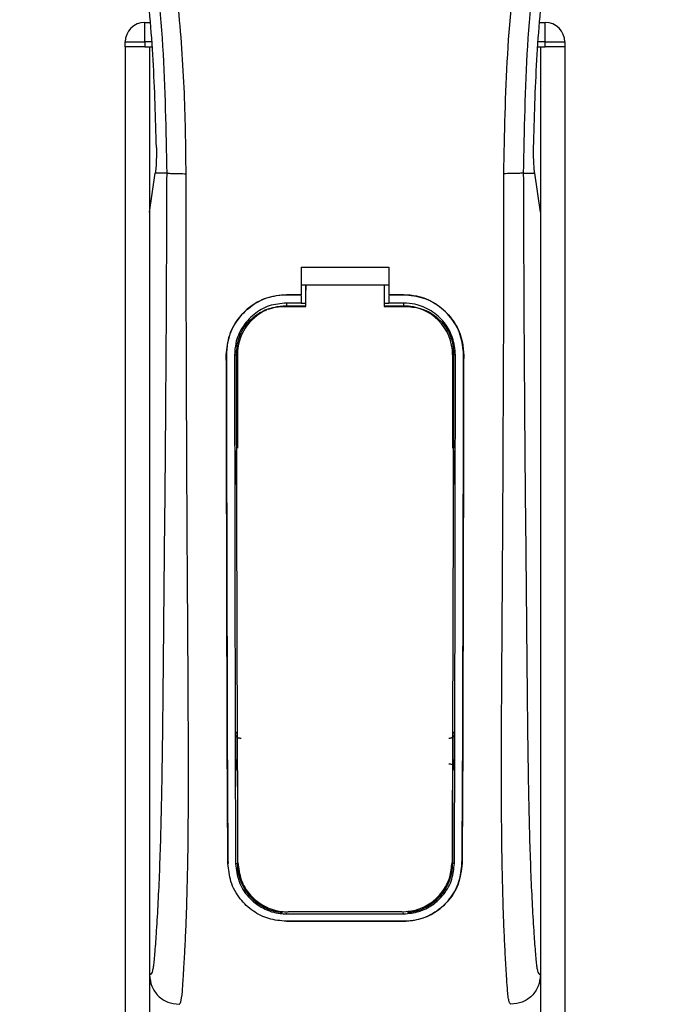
# Model space of a CAD drawing. Header units: millimetres. Extents: x 0 to 420, y 0 to 297.
# Tile 35 of 128: x 68.16 to 70.56, y 230.3 to 233.93. Entities that reach past the tile are written whole.
import ezdxf

# ---------------------------------------------------------------- set-up
doc = ezdxf.new("R2010")
doc.units = ezdxf.units.MM

msp = doc.modelspace()

# ---------------------------------------------------------------- linework, layer by layer
at = {"color": 7, "linetype": 'Continuous', "lineweight": 25}
for p, q in [((68.62117, 233.84525), (68.62117, 233.91733)), ((68.62117, 233.91733), (68.64031, 233.91733)), ((70.0797, 233.91733), (70.09884, 233.91733)), ((70.09884, 233.84525), (70.09884, 233.91733)), ((68.54909, 233.82723), (68.54909, 233.84525)), ((68.54909, 233.84525), (68.62117, 233.84525)), ((68.54909, 233.82723), (68.54909, 199.94886)), ((68.62117, 233.82723), (68.54909, 233.82723)), ((68.62117, 233.84525), (68.62117, 233.82723)), ((68.64649, 233.84525), (68.62117, 233.84525)), ((68.62117, 233.82723), (68.64803, 233.82723)), ((68.63919, 233.82723), (68.63919, 199.94886)), ((68.63919, 233.82723), (68.64803, 233.82723)), ((70.07199, 233.82723), (70.08082, 233.82723)), ((70.07199, 233.82723), (70.09884, 233.82723)), ((70.09884, 233.84525), (70.07353, 233.84525)), ((70.08082, 233.82723), (70.08082, 199.94886)), ((70.09884, 233.82723), (70.09884, 233.84525)), ((70.09884, 233.84525), (70.17093, 233.84525)), ((70.17093, 233.82723), (70.09884, 233.82723)), ((70.17093, 233.84525), (70.17093, 233.82723)), ((70.17093, 233.82723), (70.17093, 199.94886)), ((68.63919, 233.21814), (68.66016, 233.3623)), ((68.66016, 233.3623), (68.66042, 233.36404)), ((68.70218, 233.3623), (68.66016, 233.3623)), ((70.01783, 233.3623), (70.05985, 233.3623)), ((70.05985, 233.3623), (70.0596, 233.36404)), ((70.08082, 233.21814), (70.05985, 233.3623)), ((68.63919, 233.21814), (68.63919, 230.40695)), ((70.08082, 233.21814), (70.08082, 230.40695)), ((69.19782, 233.01504), (69.52219, 233.01504)), ((69.19782, 233.01504), (69.19782, 232.91378)), ((69.52219, 233.01504), (69.52219, 232.91378)), ((69.19782, 232.94982), (69.21586, 232.94982)), ((69.21586, 232.95012), (69.50419, 232.95011)), ((69.21586, 232.95012), (69.21586, 232.93121)), ((69.50419, 232.94982), (69.52219, 232.94982)), ((69.14376, 232.91378), (69.19782, 232.91378)), ((69.14376, 232.91363), (69.14376, 232.91378)), ((69.19782, 232.91363), (69.14376, 232.91363)), ((69.19782, 232.88331), (69.14376, 232.88331)), ((69.14376, 232.88331), (69.14376, 232.87277)), ((69.19782, 232.91087), (69.19782, 232.88331)), ((69.21586, 232.88177), (69.19782, 232.88177)), ((69.52219, 232.88177), (69.50418, 232.88177)), ((69.52219, 232.91378), (69.57625, 232.91378)), ((69.57625, 232.91363), (69.52219, 232.91363)), ((69.52219, 232.91087), (69.52219, 232.88331)), ((69.57625, 232.88331), (69.52219, 232.88331)), ((69.57625, 232.91363), (69.57625, 232.91378)), ((69.57625, 232.88331), (69.57625, 232.87277)), ((69.14376, 232.87277), (69.21586, 232.87277)), ((69.50418, 232.87277), (69.57625, 232.87277)), ((68.92237, 232.69191), (68.92222, 232.69191)), ((68.95258, 232.69194), (68.96293, 232.69194)), ((68.96293, 232.69194), (68.96293, 232.34892)), ((69.75709, 232.69194), (69.75709, 232.34892)), ((69.76744, 232.69194), (69.75709, 232.69194)), ((69.79764, 232.69191), (69.7978, 232.69191)), ((68.96293, 231.16084), (68.96293, 230.81782)), ((69.75709, 231.16084), (69.75709, 230.81782)), ((68.92842, 230.81764), (68.92825, 230.81764)), ((68.95662, 230.81782), (68.96293, 230.81782)), ((69.76339, 230.81782), (69.75709, 230.81782)), ((69.7916, 230.81764), (69.79176, 230.81764)), ((69.14376, 230.63219), (69.14376, 230.63472)), ((69.14376, 230.63219), (69.57625, 230.63219)), ((69.57625, 230.63219), (69.57625, 230.63472)), ((69.14376, 230.60485), (69.57625, 230.60485)), ((69.14376, 230.60485), (69.14376, 230.60467)), ((69.57625, 230.60467), (69.14376, 230.60467)), ((69.57625, 230.60485), (69.57625, 230.60467))]:
    msp.add_line(p, q, dxfattribs=at)
at = {"color": 7, "linetype": 'Continuous', "lineweight": 25, "flags": 128}
for points in [[(69.14376, 232.87277), (69.10848, 232.8693), (69.0761, 232.85964)], [(69.13297, 232.87083), (69.14378, 232.87083), (69.21586, 232.87082)], [(69.50418, 232.87081), (69.57624, 232.87082), (69.58705, 232.87082)]]:
    msp.add_lwpolyline(points, dxfattribs=at)
at = {"color": 7, "linetype": 'Continuous', "lineweight": 25}
for centre, radius, start, end in [((68.62117, 233.84525), 0.07208, 90, 180), ((70.09884, 233.84525), 0.07208, 0, 90), ((69.14376, 232.69194), 0.18083, 113.87846, 180), ((69.57625, 232.69194), 0.18083, 0, 90), ((69.14376, 230.81782), 0.18083, 180, 265.5108), ((69.57625, 230.81782), 0.18083, 274.4892, 0)]:
    msp.add_arc(centre, radius, start, end, dxfattribs=at)
for points, knots in [([(68.39213, 237.3658), (68.38136, 237.35011), (68.34875, 237.30258), (68.29501, 237.21174), (68.239, 237.08976), (68.19599, 236.95658), (68.16634, 236.80112), (68.15621, 236.62425), (68.16906, 236.43025), (68.20426, 236.2055), (68.26407, 235.95215), (68.35911, 235.61381), (68.4653, 235.21726), (68.56761, 234.75924), (68.64463, 234.29662), (68.69378, 233.83032), (68.69938, 233.51828), (68.70218, 233.3623)], [0, 0, 0, 0, 0.0171315, 0.0518789, 0.0867888, 0.1216172, 0.1567305, 0.2033881, 0.2503481, 0.2972709, 0.3674165, 0.4376773, 0.5502447, 0.6628473, 0.7753466, 0.8877074, 1, 1, 1, 1]), ([(68.77399, 233.35991), (68.7726, 233.46565), (68.76977, 233.68175), (68.74448, 234.01024), (68.70471, 234.34168), (68.65549, 234.62956), (68.60495, 234.87471), (68.56008, 235.0704), (68.51103, 235.26482), (68.4569, 235.46577), (68.41032, 235.63112), (68.37597, 235.75085), (68.35861, 235.81181), (68.3423, 235.86929), (68.32816, 235.91937), (68.31425, 235.96952), (68.30189, 236.01641), (68.28913, 236.06633), (68.2774, 236.11433), (68.26667, 236.16037), (68.25695, 236.20447), (68.2408, 236.2826), (68.22187, 236.39171), (68.20573, 236.53577), (68.20133, 236.6764), (68.21008, 236.81645), (68.23444, 236.95335), (68.2738, 237.0859), (68.32713, 237.20993), (68.37392, 237.29392), (68.40642, 237.34647), (68.4181, 237.36443), (68.42375, 237.37312)], [0, 0, 0, 0, 0.0757702, 0.1548571, 0.2359051, 0.3148505, 0.3639911, 0.4151955, 0.4586591, 0.5076202, 0.5642678, 0.5817192, 0.5968623, 0.6096795, 0.624536, 0.6341631, 0.6469813, 0.6592987, 0.6711121, 0.6824202, 0.6932232, 0.7035232, 0.739704, 0.7727671, 0.8079075, 0.8413785, 0.8748477, 0.9102013, 0.9450667, 0.9801292, 0.9903909, 1, 1, 1, 1]), ([(69.94603, 233.35991), (69.94863, 233.50649), (69.95383, 233.79962), (69.99918, 234.23723), (70.06175, 234.62206), (70.13234, 234.95542), (70.18346, 235.16563), (70.21928, 235.30314), (70.23607, 235.36622), (70.2526, 235.42704), (70.26903, 235.48654), (70.28627, 235.54815), (70.30499, 235.6144), (70.32776, 235.69406), (70.35198, 235.7786), (70.37701, 235.86685), (70.40124, 235.95225), (70.42616, 236.0466), (70.45048, 236.14618), (70.47932, 236.27943), (70.50599, 236.43977), (70.52021, 236.63049), (70.51365, 236.77761), (70.49807, 236.88326), (70.48417, 236.95073), (70.46626, 237.01848), (70.44509, 237.08296), (70.42009, 237.14649), (70.39242, 237.20712), (70.36233, 237.26531), (70.32979, 237.32105), (70.30769, 237.35491), (70.2958, 237.37312)], [0, 0, 0, 0, 0.1050162, 0.2100001, 0.3148093, 0.3841756, 0.4540228, 0.4697491, 0.4859574, 0.5007826, 0.5148922, 0.5301685, 0.5466097, 0.5642069, 0.5895177, 0.6096146, 0.6299353, 0.6531323, 0.6795668, 0.7034488, 0.7509822, 0.7962784, 0.8412589, 0.8577085, 0.8747396, 0.8922462, 0.9101144, 0.9261934, 0.9450023, 0.962977, 0.9800887, 1, 1, 1, 1]), ([(70.32788, 237.36581), (70.33865, 237.35012), (70.37126, 237.30258), (70.42501, 237.21174), (70.48102, 237.08976), (70.52402, 236.95658), (70.55368, 236.80112), (70.56381, 236.62425), (70.55096, 236.43025), (70.51576, 236.2055), (70.45595, 235.95215), (70.3609, 235.61381), (70.25472, 235.21726), (70.15241, 234.75924), (70.07538, 234.29662), (70.02624, 233.83032), (70.02063, 233.51828), (70.01783, 233.3623)], [0, 0, 0, 0, 0.01713512, 0.05188236, 0.08679215, 0.12162042, 0.15673365, 0.20339108, 0.2503509, 0.29727352, 0.3674188, 0.43767936, 0.55024637, 0.66284852, 0.77534741, 0.88770778, 1, 1, 1, 1]), ([(68.66435, 233.4567), (68.66138, 233.56417), (68.65545, 233.77937), (68.62668, 234.10192), (68.58477, 234.42414), (68.54527, 234.63761), (68.5255, 234.74445)], [0, 0, 0, 0, 0.2486567, 0.4978798, 0.7487052, 1, 1, 1, 1]), ([(70.05567, 233.4567), (70.05863, 233.56417), (70.06457, 233.77937), (70.09334, 234.10192), (70.13524, 234.42414), (70.17475, 234.63761), (70.19452, 234.74445)], [0, 0, 0, 0, 0.2486567, 0.4978798, 0.7487052, 1, 1, 1, 1]), ([(68.66435, 233.4567), (68.66439, 233.44464), (68.66447, 233.42051), (68.66304, 233.38694), (68.66131, 233.37184), (68.66042, 233.36404)], [0, 0, 0, 0, 0.3260001, 0.6519821, 1, 1, 1, 1]), ([(70.0596, 233.36404), (70.05876, 233.37132), (70.05707, 233.38588), (70.05556, 233.41906), (70.05563, 233.44395), (70.05567, 233.4567)], [0, 0, 0, 0, 0.3277767, 0.6555996, 1, 1, 1, 1]), ([(68.70218, 233.3623), (68.70169, 233.21889), (68.70074, 232.94111), (68.69824, 232.52526), (68.69473, 232.11425), (68.69112, 231.78252), (68.68895, 231.53296), (68.68745, 231.36569), (68.68541, 231.20039), (68.68266, 231.04362), (68.67915, 230.90171), (68.67477, 230.77548), (68.66952, 230.66102), (68.66371, 230.56483), (68.65878, 230.49709), (68.65512, 230.45701), (68.65246, 230.43534), (68.6496, 230.42126), (68.64519, 230.40831), (68.64165, 230.40751), (68.63919, 230.40695)], [0, 0, 0, 0, 0.1345803, 0.2606891, 0.3908258, 0.5218164, 0.5741497, 0.6260119, 0.6794971, 0.7306436, 0.7758676, 0.8176431, 0.8578189, 0.896894, 0.9271554, 0.9404322, 0.9512566, 0.9620129, 0.9737095, 1, 1, 1, 1]), ([(68.70218, 233.3623), (68.70383, 233.36201), (68.70724, 233.36142), (68.7242, 233.36064), (68.74756, 233.36008), (68.76539, 233.35996), (68.77399, 233.35991)], [0, 0, 0, 0, 0.2412013, 0.5, 0.7587987, 1, 1, 1, 1]), ([(68.74769, 230.29883), (68.74998, 230.30021), (68.7548, 230.3031), (68.75945, 230.33574), (68.76313, 230.38856), (68.76602, 230.43763), (68.76824, 230.47601), (68.76932, 230.49479), (68.77034, 230.51394), (68.77168, 230.54227), (68.77354, 230.58515), (68.77521, 230.62957), (68.77672, 230.67554), (68.77806, 230.72304), (68.77924, 230.77208), (68.78024, 230.82266), (68.7812, 230.88047), (68.78194, 230.9501), (68.78237, 231.03632), (68.78252, 231.13803), (68.78237, 231.25548), (68.78193, 231.3887), (68.78119, 231.5374), (68.78013, 231.70209), (68.77891, 231.87587), (68.7778, 232.05478), (68.77684, 232.23452), (68.77602, 232.41702), (68.77534, 232.6), (68.7748, 232.77838), (68.77438, 232.9454), (68.7741, 233.0896), (68.77396, 233.20628), (68.77389, 233.2921), (68.77396, 233.34051), (68.77399, 233.35991)], [0, 0, 0, 0, 0.0298605, 0.062661, 0.0824207, 0.1065055, 0.1214363, 0.1269566, 0.1277359, 0.1429311, 0.1582172, 0.1736223, 0.1891751, 0.2049044, 0.2208385, 0.2370044, 0.2534273, 0.275546, 0.3020067, 0.3328988, 0.3683202, 0.4083393, 0.4529465, 0.5020123, 0.5563269, 0.6093284, 0.6630895, 0.718023, 0.7733257, 0.8273697, 0.8780517, 0.923096, 0.956626, 0.9826179, 1, 1, 1, 1]), ([(69.97233, 230.29883), (69.96988, 230.3003), (69.96616, 230.30254), (69.96236, 230.32251), (69.95949, 230.3495), (69.95651, 230.39243), (69.95328, 230.44638), (69.94985, 230.50926), (69.94637, 230.58489), (69.94319, 230.67553), (69.94067, 230.77239), (69.93822, 230.90856), (69.93735, 231.02522), (69.93711, 231.11757), (69.93707, 231.14892), (69.93706, 231.18093), (69.93709, 231.2136), (69.93715, 231.24694), (69.93726, 231.28688), (69.93756, 231.34459), (69.93792, 231.40319), (69.93827, 231.45772), (69.93853, 231.49807), (69.93882, 231.54224), (69.93914, 231.59021), (69.93949, 231.64196), (69.94031, 231.76055), (69.94164, 231.95627), (69.94312, 232.2269), (69.94427, 232.51066), (69.9456, 232.78994), (69.94668, 233.07371), (69.94625, 233.26188), (69.94603, 233.35991)], [0, 0, 0, 0, 0.0309601, 0.0470935, 0.0633299, 0.0859793, 0.1072653, 0.1278389, 0.1583054, 0.1892525, 0.2209093, 0.2534961, 0.3188256, 0.3281418, 0.3376388, 0.3473178, 0.3571797, 0.367225, 0.377454, 0.3932487, 0.4192536, 0.4302031, 0.4422954, 0.4555298, 0.4699033, 0.4854101, 0.5020411, 0.5764995, 0.6616013, 0.7455969, 0.8314042, 0.9121632, 1, 1, 1, 1]), ([(70.01783, 233.3623), (70.01619, 233.36201), (70.01278, 233.36142), (69.99581, 233.36064), (69.97246, 233.36008), (69.95463, 233.35996), (69.94603, 233.35991)], [0, 0, 0, 0, 0.2412013, 0.5, 0.7587987, 1, 1, 1, 1]), ([(70.01783, 233.3623), (70.01832, 233.21889), (70.01928, 232.94111), (70.02177, 232.52526), (70.02529, 232.11425), (70.0289, 231.78252), (70.03107, 231.53296), (70.03257, 231.36569), (70.03461, 231.20039), (70.03736, 231.04362), (70.04087, 230.90171), (70.04525, 230.77548), (70.0505, 230.66102), (70.0563, 230.56483), (70.06124, 230.49709), (70.0649, 230.45701), (70.06756, 230.43534), (70.07041, 230.42126), (70.07482, 230.40831), (70.07837, 230.40751), (70.08082, 230.40695)], [0, 0, 0, 0, 0.1345803, 0.2606891, 0.3908258, 0.5218164, 0.5741497, 0.6260119, 0.6794971, 0.7306436, 0.7758676, 0.8176431, 0.8578189, 0.896894, 0.9271554, 0.9404322, 0.9512566, 0.9620129, 0.9737095, 1, 1, 1, 1]), ([(69.21586, 232.87082), (69.21586, 232.87535), (69.21586, 232.90178), (69.21586, 232.92821), (69.21586, 232.95012)], [0, 0, 0, 0, 0.1712419, 1, 1, 1, 1]), ([(69.21586, 232.86994), (69.21586, 232.87452), (69.21586, 232.89494), (69.21586, 232.91537), (69.21586, 232.93121)], [0, 0, 0, 0, 0.22444922, 1, 1, 1, 1]), ([(69.50419, 232.95011), (69.50418, 232.92821), (69.50418, 232.90177), (69.50418, 232.87534), (69.50418, 232.87081)], [0, 0, 0, 0, 0.828615, 1, 1, 1, 1]), ([(68.92222, 232.69191), (68.92463, 232.71684), (68.92945, 232.76669), (68.96762, 232.83321), (69.02387, 232.8834), (69.08622, 232.90999), (69.12741, 232.91271), (69.14376, 232.91378)], [0, 0, 0, 0, 0.2148442, 0.4296944, 0.6444289, 0.8588775, 1, 1, 1, 1]), ([(69.14376, 232.91363), (69.1189, 232.91118), (69.06917, 232.9063), (69.0029, 232.86821), (68.95283, 232.81217), (68.92614, 232.7498), (68.92345, 232.70847), (68.92237, 232.69191)], [0, 0, 0, 0, 0.214095, 0.4281873, 0.6423212, 0.8567424, 1, 1, 1, 1]), ([(69.14376, 232.88331), (69.12229, 232.8812), (69.07935, 232.87698), (69.0221, 232.84409), (68.97887, 232.79567), (68.95584, 232.74185), (68.95351, 232.70619), (68.95258, 232.69194)], [0, 0, 0, 0, 0.2141722, 0.4283408, 0.6426173, 0.8571514, 1, 1, 1, 1]), ([(69.57625, 232.91378), (69.60113, 232.91134), (69.65088, 232.90646), (69.71722, 232.86836), (69.76733, 232.81225), (69.79404, 232.74982), (69.79672, 232.70846), (69.7978, 232.69191)], [0, 0, 0, 0, 0.2140417, 0.428078, 0.6423732, 0.8568778, 1, 1, 1, 1]), ([(69.79764, 232.69191), (69.79523, 232.71682), (69.79041, 232.76664), (69.75227, 232.83308), (69.69609, 232.88325), (69.63379, 232.90983), (69.5926, 232.91255), (69.57625, 232.91363)], [0, 0, 0, 0, 0.2148479, 0.4297059, 0.6442694, 0.8587571, 1, 1, 1, 1]), ([(69.76744, 232.69194), (69.76534, 232.71346), (69.76115, 232.75649), (69.72818, 232.81387), (69.67962, 232.85715), (69.62584, 232.88005), (69.59033, 232.88239), (69.57625, 232.88331)], [0, 0, 0, 0, 0.2149666, 0.4299412, 0.6447022, 0.8591569, 1, 1, 1, 1]), ([(68.95944, 232.69809), (68.96132, 232.71742), (68.96509, 232.75608), (68.99468, 232.8076), (69.03832, 232.84668), (69.08719, 232.86772), (69.1198, 232.86993), (69.13297, 232.87083)], [0, 0, 0, 0, 0.21332767, 0.42668289, 0.6395459, 0.85438224, 1, 1, 1, 1]), ([(69.58705, 232.87082), (69.60661, 232.8689), (69.64574, 232.86506), (69.69784, 232.83517), (69.73706, 232.7912), (69.75768, 232.74267), (69.75975, 232.71069), (69.76056, 232.69809)], [0, 0, 0, 0, 0.21559171, 0.43122749, 0.64589381, 0.86039202, 1, 1, 1, 1]), ([(68.92825, 230.81764), (68.92784, 230.86419), (68.92703, 230.95731), (68.9259, 231.15123), (68.92478, 231.51434), (68.9236, 232.04479), (68.92268, 232.47619), (68.92222, 232.69191)], [0, 0, 0, 0, 0.0777426, 0.1555294, 0.313984, 0.6569639, 1, 1, 1, 1]), ([(68.92237, 232.69191), (68.92267, 232.53516), (68.92325, 232.22166), (68.92437, 231.83113), (68.92503, 231.51748), (68.9256, 231.28149), (68.92653, 231.04541), (68.92779, 230.89351), (68.92842, 230.81764)], [0, 0, 0, 0, 0.2490164, 0.4980152, 0.6229127, 0.7477829, 0.8740258, 1, 1, 1, 1]), ([(68.95258, 232.69194), (68.95277, 232.5352), (68.95314, 232.22163), (68.95391, 231.83105), (68.95436, 231.51737), (68.95476, 231.28148), (68.95536, 231.0455), (68.95621, 230.89366), (68.95662, 230.81782)], [0, 0, 0, 0, 0.24901762, 0.49818496, 0.62304083, 0.74786943, 0.87406878, 1, 1, 1, 1]), ([(68.96525, 230.82147), (68.96496, 230.88033), (68.9644, 230.99812), (68.9635, 231.24457), (68.96245, 231.62228), (68.96096, 232.12733), (68.95995, 232.50784), (68.95944, 232.69809)], [0, 0, 0, 0, 0.0978357, 0.1957746, 0.39589, 0.6979489, 1, 1, 1, 1]), ([(69.76056, 232.69809), (69.76021, 232.55972), (69.75949, 232.2829), (69.75814, 231.83178), (69.75707, 231.42931), (69.75609, 231.12244), (69.7554, 230.94877), (69.75498, 230.8639), (69.75477, 230.82147)], [0, 0, 0, 0, 0.2195551, 0.4392381, 0.7185293, 0.858393, 0.9292119, 1, 1, 1, 1]), ([(69.76339, 230.81782), (69.76365, 230.86149), (69.76417, 230.94887), (69.76489, 231.13073), (69.76569, 231.49045), (69.7665, 232.02704), (69.76712, 232.47029), (69.76744, 232.69194)], [0, 0, 0, 0, 0.0730832, 0.1462031, 0.2950753, 0.6474953, 1, 1, 1, 1]), ([(69.7916, 230.81764), (69.79198, 230.86131), (69.79276, 230.94868), (69.79385, 231.13054), (69.79494, 231.45181), (69.79605, 231.9886), (69.79705, 232.43174), (69.79764, 232.69191)], [0, 0, 0, 0, 0.07307777, 0.14619217, 0.29505614, 0.58611958, 1, 1, 1, 1]), ([(69.7978, 232.69191), (69.79751, 232.53516), (69.79693, 232.22168), (69.7958, 231.83117), (69.79514, 231.51753), (69.79458, 231.28158), (69.79365, 231.04557), (69.79239, 230.89356), (69.79176, 230.81764)], [0, 0, 0, 0, 0.2490415, 0.4980658, 0.6229723, 0.7478523, 0.8740546, 1, 1, 1, 1]), ([(68.95472, 232.34009), (68.95473, 232.33451), (68.95478, 232.29813), (68.95484, 232.25631), (68.9549, 232.22008), (68.95491, 232.21463)], [0, 0, 0, 0, 0.1334237, 0.8696656, 1, 1, 1, 1]), ([(68.96045, 232.32726), (68.95994, 232.32766), (68.95784, 232.32931), (68.95546, 232.33378), (68.95497, 232.33794), (68.95472, 232.34009)], [0, 0, 0, 0, 0.1332428, 0.5513392, 1, 1, 1, 1]), ([(69.7653, 232.34009), (69.76508, 232.33808), (69.76464, 232.33406), (69.76235, 232.32956), (69.76018, 232.32778), (69.75958, 232.32729)], [0, 0, 0, 0, 0.4197308, 0.8394614, 1, 1, 1, 1]), ([(69.76511, 232.21463), (69.76512, 232.22008), (69.76517, 232.25631), (69.76524, 232.29813), (69.76529, 232.33451), (69.7653, 232.34009)], [0, 0, 0, 0, 0.1303344, 0.8665763, 1, 1, 1, 1]), ([(68.95491, 232.21463), (68.95512, 232.21665), (68.95555, 232.22069), (68.95786, 232.22526), (68.96008, 232.22707), (68.96072, 232.22759)], [0, 0, 0, 0, 0.4160512, 0.8321625, 1, 1, 1, 1]), ([(69.7593, 232.22762), (69.75984, 232.22719), (69.76196, 232.22552), (69.76438, 232.221), (69.76486, 232.21682), (69.76511, 232.21463)], [0, 0, 0, 0, 0.13947935, 0.55064593, 1, 1, 1, 1]), ([(68.95646, 231.29687), (68.95697, 231.29745), (68.95816, 231.29876), (68.96014, 231.30087), (68.96178, 231.30257), (68.96275, 231.30355), (68.96293, 231.30373)], [0, 0, 0, 0, 0.23957, 0.5510243, 0.9142459, 1, 1, 1, 1]), ([(68.95646, 231.29687), (68.95647, 231.29123), (68.95655, 231.2535), (68.95665, 231.2103), (68.95676, 231.17286), (68.95677, 231.16735)], [0, 0, 0, 0, 0.1304713, 0.8719742, 1, 1, 1, 1]), ([(68.97647, 231.27901), (68.97444, 231.27898), (68.97039, 231.27894), (68.9647, 231.28141), (68.96015, 231.28547), (68.95706, 231.29085), (68.95666, 231.29487), (68.95646, 231.29687)], [0, 0, 0, 0, 0.1995185, 0.3990159, 0.5990992, 0.8002843, 1, 1, 1, 1]), ([(69.76356, 231.29687), (69.76335, 231.29484), (69.76294, 231.29078), (69.75979, 231.28537), (69.75517, 231.28131), (69.74949, 231.27892), (69.74549, 231.27898), (69.74354, 231.27901)], [0, 0, 0, 0, 0.2023246, 0.4046539, 0.6067659, 0.8079877, 1, 1, 1, 1]), ([(69.75709, 231.30373), (69.75806, 231.30275), (69.75981, 231.30096), (69.76197, 231.29864), (69.76315, 231.29732), (69.76356, 231.29687)], [0, 0, 0, 0, 0.4489749, 0.8121966, 1, 1, 1, 1]), ([(69.76324, 231.16735), (69.76326, 231.17286), (69.76336, 231.2103), (69.76347, 231.2535), (69.76355, 231.29123), (69.76356, 231.29687)], [0, 0, 0, 0, 0.12802583, 0.86952866, 1, 1, 1, 1]), ([(69.74339, 231.18532), (69.74539, 231.18534), (69.74941, 231.18537), (69.75503, 231.18292), (69.75953, 231.1789), (69.76265, 231.17351), (69.76304, 231.16943), (69.76324, 231.16735)], [0, 0, 0, 0, 0.1972455, 0.3944793, 0.5922386, 0.7922658, 1, 1, 1, 1]), ([(68.96293, 231.16084), (68.96199, 231.1618), (68.96027, 231.16355), (68.95822, 231.16575), (68.9571, 231.16698), (68.95677, 231.16735)], [0, 0, 0, 0, 0.4562153, 0.8385917, 1, 1, 1, 1]), ([(69.76324, 231.16735), (69.7628, 231.16686), (69.76168, 231.16563), (69.75978, 231.1636), (69.75817, 231.16194), (69.75724, 231.16099), (69.75709, 231.16084)], [0, 0, 0, 0, 0.2159047, 0.5437839, 0.9261602, 1, 1, 1, 1]), ([(69.14376, 230.60467), (69.12178, 230.60665), (69.07787, 230.6106), (69.01849, 230.64092), (68.96929, 230.68743), (68.9353, 230.74842), (68.93053, 230.79532), (68.92825, 230.81764)], [0, 0, 0, 0, 0.1867018, 0.3729124, 0.5722054, 0.7963772, 1, 1, 1, 1]), ([(68.95662, 230.81782), (68.95917, 230.7953), (68.96426, 230.75027), (69.00121, 230.692), (69.05459, 230.65018), (69.10664, 230.63356), (69.13623, 230.63247), (69.14376, 230.63219)], [0, 0, 0, 0, 0.2365907, 0.4730955, 0.7094684, 0.9259916, 1, 1, 1, 1]), ([(68.96525, 230.82147), (68.96769, 230.79962), (68.97256, 230.75592), (69.00833, 230.69917), (69.06017, 230.65808), (69.11162, 230.64102), (69.14154, 230.6398), (69.14975, 230.63947)], [0, 0, 0, 0, 0.2333586, 0.4666154, 0.700476, 0.9177481, 1, 1, 1, 1]), ([(69.57026, 230.63947), (69.58939, 230.64121), (69.62761, 230.64469), (69.67916, 230.67138), (69.72126, 230.71199), (69.74933, 230.76401), (69.75303, 230.80316), (69.75477, 230.82147)], [0, 0, 0, 0, 0.1905868, 0.3807478, 0.5820906, 0.8045106, 1, 1, 1, 1]), ([(69.57625, 230.63219), (69.59543, 230.63392), (69.63374, 230.63739), (69.68551, 230.66399), (69.72816, 230.70463), (69.75746, 230.75774), (69.76147, 230.79837), (69.76339, 230.81782)], [0, 0, 0, 0, 0.1873634, 0.3742734, 0.5733177, 0.7958103, 1, 1, 1, 1]), ([(69.79176, 230.81764), (69.78875, 230.79176), (69.78273, 230.74), (69.74013, 230.67322), (69.67867, 230.62519), (69.61869, 230.6062), (69.58471, 230.60498), (69.57625, 230.60467)], [0, 0, 0, 0, 0.2362426, 0.4723403, 0.7098627, 0.9278237, 1, 1, 1, 1]), ([(69.57625, 230.60485), (69.59815, 230.60682), (69.64188, 230.61074), (69.70102, 230.64082), (69.75017, 230.687), (69.78442, 230.74795), (69.78927, 230.79508), (69.7916, 230.81764)], [0, 0, 0, 0, 0.18580177, 0.37109435, 0.56959525, 0.79396529, 1, 1, 1, 1]), ([(69.57026, 230.63947), (69.56235, 230.63947), (69.48511, 230.63947), (69.34494, 230.63947), (69.21269, 230.63947), (69.14975, 230.63947)], [0, 0, 0, 0, 0.0564649, 0.5510099, 1, 1, 1, 1]), ([(68.63919, 230.40695), (68.64083, 230.39276), (68.6441, 230.3644), (68.66922, 230.32868), (68.70506, 230.30372), (68.73346, 230.30048), (68.74769, 230.29886)], [0, 0, 0, 0, 0.2499459, 0.4997381, 0.749424, 1, 1, 1, 1]), ([(70.08082, 230.40695), (70.07919, 230.39276), (70.07591, 230.3644), (70.05079, 230.32868), (70.01495, 230.30372), (69.98655, 230.30048), (69.97233, 230.29886)], [0, 0, 0, 0, 0.2499459, 0.4997381, 0.749424, 1, 1, 1, 1])]:
    msp.add_open_spline(points, degree=3, knots=knots, dxfattribs=at)

doc.saveas('drawing.dxf')
